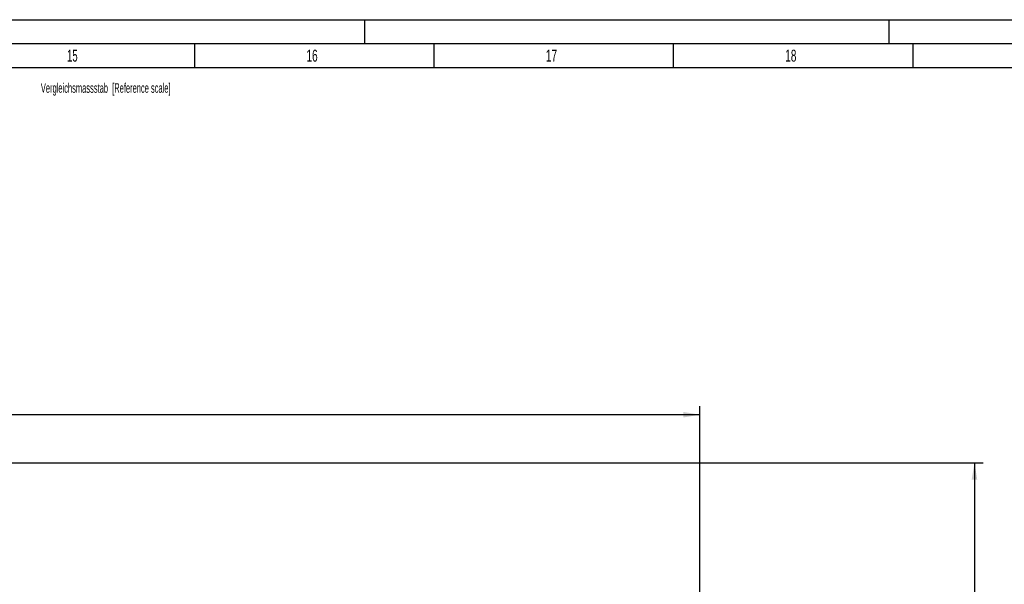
# Model space of a CAD drawing. Header units: millimetres. Extents: x 0 to 1189, y 0 to 841.
# Tile 90 of 106: x 708 to 914, y 723 to 841. Entities that reach past the tile are written whole.
import ezdxf
from ezdxf.enums import TextEntityAlignment as Align

# ---------------------------------------------------------------- set-up
doc = ezdxf.new("R2010")
doc.units = ezdxf.units.MM
doc.header["$LTSCALE"] = 65.395
doc.layers.get('0').update_dxf_attribs({"linetype": 'CONTINUOUS'})
doc.styles.get("Standard").update_dxf_attribs({"font": 'txt', "width": 0.6})
doc.styles.add('TEXTSTYLE_2', font='txt')
doc.dimstyles.new('DIMSTYLE_2', dxfattribs={"dimtxt": 3.5, "dimasz": 3.5, "dimexe": 1.8, "dimexo": 0, "dimgap": 0.875, "dimtad": 1, "dimdec": 0, "dimlfac": 20, "dimdsep": 46, "dimtxsty": 'Standard', "dimblk": '_FILLED', "dimblk1": '_FILLED', "dimblk2": '_FILLED', "dimcen": 0.09, "dimadec": 0, "dimazin": 0, "dimtp": 2, "dimtm": 2, "dimtfac": 1, "dimtdec": 0, "dimtofl": 0, "dimtmove": 0, "dimatfit": 3, "dimldrblk": '_FILLED', "dimfxl": 1, "dimtolj": 1, "dimarcsym": 0})
doc.dimstyles.new('DIMSTYLE_3', dxfattribs={"dimtxt": 3.5, "dimasz": 3.5, "dimexe": 1.8, "dimexo": 0, "dimgap": 0.875, "dimtad": 1, "dimdec": 1, "dimlfac": 20, "dimdsep": 46, "dimtxsty": 'Standard', "dimblk": '_FILLED', "dimblk1": '_FILLED', "dimblk2": '_FILLED', "dimcen": 0.09, "dimadec": 0, "dimazin": 0, "dimtp": 2, "dimtm": 2, "dimtfac": 1, "dimtdec": 1, "dimtofl": 0, "dimtmove": 0, "dimatfit": 3, "dimldrblk": '_FILLED', "dimfxl": 1, "dimtolj": 1, "dimarcsym": 0})

# ---------------------------------------------------------------- blocks, each defined once
blk = doc.blocks.new('_FILLED')
at = {"color": 0, "linetype": 'ByBlock'}
blk.add_solid([(0, 0), (-1, 0.167), (-1, -0.167)], dxfattribs=at)
blk = doc.blocks.new('*D3')
at = {"color": 2, "linetype": 'Continuous'}
for p, q in [((539.45, 712.82), (539.45, 760.35)), ((850, 712.35), (850, 760.35)), ((539.45, 758.55), (694.72, 758.55)), ((850, 758.55), (694.72, 758.55))]:
    blk.add_line(p, q, dxfattribs=at)
at = {"color": 2, "linetype": 'Continuous', "xscale": 3.5, "yscale": 3.5, "zscale": 3.5, "rotation": 180}
blk.add_blockref('_FILLED', (539.45, 758.55), dxfattribs=at)
at = {"color": 2, "linetype": 'Continuous', "xscale": 3.5, "yscale": 3.5, "zscale": 3.5}
blk.add_blockref('_FILLED', (850, 758.55), dxfattribs=at)
at = {"color": 2, "linetype": 'Continuous', "width": 0.647619}
blk.add_text(' 6335', height=3.5, dxfattribs=at).set_placement((694.72, 759.42), align=Align.CENTER)
blk = doc.blocks.new('*D24')
at = {"color": 2, "linetype": 'Continuous'}
for p, q in [((563.4, 748.5), (909.14, 748.5)), ((907.34, 748.5), (907.34, 674.25)), ((907.34, 600), (907.34, 674.25)), ((896.51, 600), (909.14, 600))]:
    blk.add_line(p, q, dxfattribs=at)
at = {"color": 2, "linetype": 'Continuous', "xscale": 3.5, "yscale": 3.5, "zscale": 3.5}
for p, rotation in [((907.34, 748.5), 90), ((907.34, 600), 270)]:
    blk.add_blockref('_FILLED', p, dxfattribs=dict(at, rotation=rotation))
at = {"color": 2, "linetype": 'Continuous', "width": 0.690476}
blk.add_text('2970', height=3.5, rotation=90, dxfattribs=at).set_placement((906.47, 674.25), align=Align.CENTER)

msp = doc.modelspace()

# ---------------------------------------------------------------- linework, layer by layer
at = {"color": 5, "linetype": 'Continuous'}
for p, q in [((0, 841), (1189, 841)), ((780, 836), (780, 841)), ((889.5, 836), (889.5, 841)), ((744.5, 831), (744.5, 836)), ((794.5, 831), (794.5, 836)), ((844.5, 831), (844.5, 836)), ((894.5, 831), (894.5, 836)), ((10, 831), (1179, 831))]:
    msp.add_line(p, q, dxfattribs=at)
at = {"color": 6, "linetype": 'Continuous'}
msp.add_line((5, 836), (1184, 836), dxfattribs=at)

# ---------------------------------------------------------------- texts
at = {"color": 5, "linetype": 'Continuous', "style": 'TEXTSTYLE_2'}
for s, width, p in [('15', 0.595238, (717.806, 832.248)), ('16', 0.630952, (767.806, 832.248)), ('17', 0.630952, (817.806, 832.248)), ('18', 0.630952, (867.806, 832.248))]:
    msp.add_text(s, height=2.50001, dxfattribs=dict(at, width=width)).set_placement(p)
at = {"color": 5, "linetype": 'Continuous', "style": 'TEXTSTYLE_2', "width": 0.586229}
msp.add_text('Vergleichsmassstab  [Reference scale]', height=2, dxfattribs=at).set_placement((725.88163, 825.74724), align=Align.CENTER)

# ---------------------------------------------------------------- dimensions: what is measured, and where the dimension line sits
at = {"color": 2, "linetype": 'Continuous'}
dim = msp.add_linear_dim(base=(539.44996, 758.54897), p1=(850, 712.3475), p2=(539.44996, 712.81683), angle=180, text=' 6335', dimstyle='DIMSTYLE_3', dxfattribs=at)
dim.commit()
dim.dimension.update_dxf_attribs({"geometry": '*D3', "text_midpoint": (695.59998, 758.54897), "dimtype": 160})
dim = msp.add_linear_dim(base=(907.34263, 748.5), p1=(896.5075, 600), p2=(563.39996, 748.5), angle=90, dimstyle='DIMSTYLE_2', dxfattribs=at)
dim.commit()
dim.dimension.update_dxf_attribs({"geometry": '*D24', "text_midpoint": (907.34263, 673.91669), "dimtype": 160})

doc.saveas('drawing.dxf')
